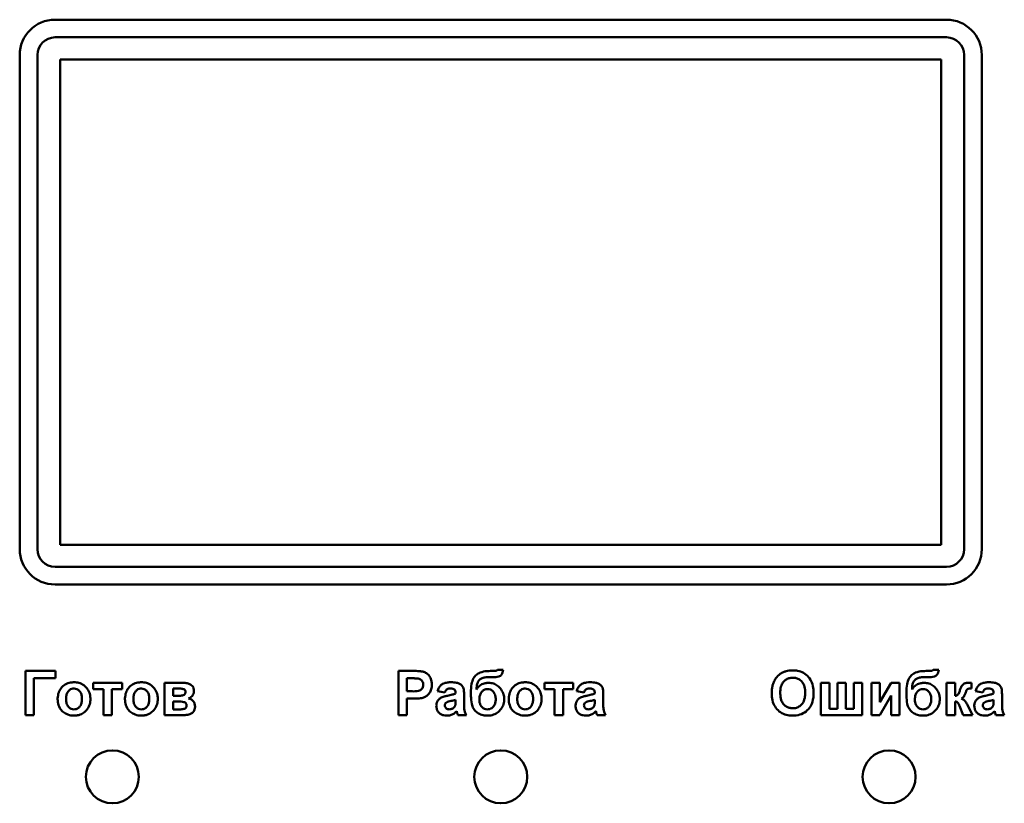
# Model space of a CAD drawing. Header units: millimetres. Extents: x 0 to 420, y 0 to 297.
# Tile 7 of 11: x 82 to 104, y 171 to 188. Entities that reach past the tile are written whole.
import ezdxf

# ---------------------------------------------------------------- set-up
doc = ezdxf.new("R2010")
doc.units = ezdxf.units.MM

msp = doc.modelspace()

# ---------------------------------------------------------------- linework, layer by layer
at = {"color": 7, "linetype": 'Continuous', "lineweight": 50}
for p, q in [((103.009, 188.332), (82.809, 188.332)), ((82.809, 187.932), (103.009, 187.932)), ((82.009, 187.532), (82.009, 176.332)), ((82.409, 176.332), (82.409, 187.532)), ((102.889, 187.432), (82.929, 187.432)), ((82.929, 187.432), (82.929, 176.432)), ((102.889, 176.432), (102.889, 187.432)), ((103.409, 187.532), (103.409, 176.332)), ((103.809, 176.332), (103.809, 187.532)), ((82.929, 176.432), (102.889, 176.432)), ((103.009, 175.932), (82.809, 175.932)), ((82.809, 175.532), (103.009, 175.532)), ((92.962, 173.597), (92.834, 173.597)), ((102.832, 173.597), (102.703, 173.597)), ((82.137, 173.572), (82.137, 172.572)), ((82.817, 173.572), (82.137, 173.572)), ((82.329, 172.572), (82.329, 173.405)), ((82.329, 173.405), (82.817, 173.405)), ((82.817, 173.405), (82.817, 173.572)), ((90.91, 173.572), (90.59, 173.572)), ((90.59, 173.572), (90.59, 172.572)), ((90.783, 173.405), (90.884, 173.405)), ((90.783, 173.11), (90.783, 173.405)), ((92.651, 173.431), (92.676, 173.431)), ((92.778, 173.572), (92.678, 173.572)), ((102.52, 173.431), (102.545, 173.431)), ((102.647, 173.572), (102.547, 173.572)), ((83.675, 173.303), (83.675, 173.162)), ((84.329, 173.303), (83.675, 173.303)), ((83.675, 173.162), (83.906, 173.162)), ((83.906, 173.162), (83.906, 172.572)), ((84.099, 172.572), (84.099, 173.162)), ((84.099, 173.162), (84.329, 173.162)), ((84.329, 173.162), (84.329, 173.303)), ((85.704, 173.303), (85.291, 173.303)), ((85.291, 173.303), (85.291, 172.572)), ((85.483, 173.008), (85.483, 173.174)), ((85.483, 173.174), (85.602, 173.174)), ((93.898, 173.303), (93.898, 173.162)), ((94.552, 173.303), (93.898, 173.303)), ((93.898, 173.162), (94.129, 173.162)), ((94.129, 173.162), (94.129, 172.572)), ((94.321, 172.572), (94.321, 173.162)), ((94.321, 173.162), (94.552, 173.162)), ((94.552, 173.162), (94.552, 173.303)), ((100.165, 173.303), (100.165, 172.572)), ((100.357, 173.303), (100.165, 173.303)), ((100.357, 172.713), (100.357, 173.303)), ((100.729, 173.303), (100.537, 173.303)), ((100.537, 173.303), (100.537, 172.713)), ((100.729, 172.713), (100.729, 173.303)), ((100.908, 173.303), (100.908, 172.713)), ((101.101, 173.303), (100.908, 173.303)), ((101.101, 172.572), (101.101, 173.303)), ((101.498, 173.303), (101.306, 173.303)), ((101.306, 173.303), (101.306, 172.572)), ((101.755, 173.303), (101.498, 172.862)), ((101.498, 172.862), (101.498, 173.303)), ((101.947, 173.303), (101.755, 173.303)), ((101.947, 172.572), (101.947, 173.303)), ((103.011, 173.303), (103.011, 172.572)), ((103.203, 173.303), (103.011, 173.303)), ((103.203, 173.008), (103.203, 173.303)), ((103.576, 173.174), (103.575, 173.299)), ((85.602, 173.008), (85.483, 173.008)), ((90.898, 173.11), (90.783, 173.11)), ((90.783, 172.944), (90.914, 172.944)), ((90.783, 172.572), (90.783, 172.944)), ((91.475, 173.11), (91.642, 173.085)), ((91.885, 173.077), (91.885, 173.059)), ((91.885, 172.918), (91.885, 172.882)), ((92.077, 172.811), (92.077, 173.035)), ((94.629, 173.11), (94.795, 173.085)), ((95.039, 173.077), (95.039, 173.059)), ((95.039, 172.918), (95.039, 172.882)), ((95.231, 172.811), (95.231, 173.035)), ((101.498, 172.572), (101.755, 173.013)), ((101.755, 173.013), (101.755, 172.572)), ((103.665, 173.11), (103.832, 173.085)), ((104.075, 173.077), (104.075, 173.059)), ((104.075, 172.918), (104.075, 172.882)), ((104.267, 172.811), (104.267, 173.035)), ((85.483, 172.7), (85.483, 172.88)), ((85.483, 172.88), (85.581, 172.88)), ((85.634, 172.7), (85.483, 172.7)), ((100.537, 172.713), (100.357, 172.713)), ((100.908, 172.713), (100.729, 172.713)), ((103.203, 172.572), (103.203, 172.88)), ((103.303, 172.78), (103.386, 172.572)), ((103.601, 172.572), (103.499, 172.77)), ((82.137, 172.572), (82.329, 172.572)), ((83.906, 172.572), (84.099, 172.572)), ((85.291, 172.572), (85.741, 172.572)), ((90.59, 172.572), (90.783, 172.572)), ((91.936, 172.572), (92.129, 172.572)), ((94.129, 172.572), (94.321, 172.572)), ((95.09, 172.572), (95.283, 172.572)), ((100.165, 172.572), (101.101, 172.572)), ((101.306, 172.572), (101.498, 172.572)), ((101.755, 172.572), (101.947, 172.572)), ((103.011, 172.572), (103.203, 172.572)), ((103.386, 172.572), (103.601, 172.572)), ((104.126, 172.572), (104.319, 172.572))]:
    msp.add_line(p, q, dxfattribs=at)
for centre in [(84.109, 171.172), (92.909, 171.172), (101.709, 171.172)]:
    msp.add_circle(centre, 0.6, dxfattribs=at)
for centre, radius, start, end in [((82.809, 187.532), 0.8, 90, 180), ((103.009, 187.532), 0.8, 0, 90), ((82.809, 187.532), 0.4, 90, 180), ((103.009, 187.532), 0.4, 0, 90), ((82.809, 176.332), 0.8, 180, 270), ((82.809, 176.332), 0.4, 180, 270), ((103.009, 176.332), 0.8, 270, 0), ((103.009, 176.332), 0.4, 270, 0)]:
    msp.add_arc(centre, radius, start, end, dxfattribs=at)
for points, knots in [([(92.714, 173.43), (92.741, 173.431), (92.792, 173.432), (92.854, 173.441), (92.903, 173.459), (92.933, 173.492), (92.955, 173.539), (92.96, 173.577), (92.962, 173.597)], [0, 0, 0, 0, 0.232346, 0.439821, 0.553715, 0.669896, 0.820988, 1, 1, 1, 1]), ([(92.834, 173.597), (92.83, 173.592), (92.823, 173.582), (92.802, 173.573), (92.787, 173.572), (92.778, 173.572)], [0, 0, 0, 0, 0.291708, 0.588179, 1, 1, 1, 1]), ([(99.522, 173.585), (99.496, 173.584), (99.447, 173.582), (99.375, 173.569), (99.333, 173.553), (99.312, 173.545)], [0, 0, 0, 0, 0.3713919, 0.6828549, 1, 1, 1, 1]), ([(99.998, 173.07), (99.998, 173.097), (99.995, 173.178), (99.967, 173.306), (99.889, 173.439), (99.774, 173.533), (99.645, 173.579), (99.56, 173.583), (99.522, 173.585)], [0, 0, 0, 0, 0.101299, 0.305586, 0.491044, 0.676784, 0.856818, 1, 1, 1, 1]), ([(102.584, 173.43), (102.61, 173.431), (102.661, 173.432), (102.724, 173.441), (102.772, 173.459), (102.803, 173.492), (102.824, 173.539), (102.829, 173.577), (102.832, 173.597)], [0, 0, 0, 0, 0.232346, 0.439821, 0.553715, 0.669896, 0.820988, 1, 1, 1, 1]), ([(102.703, 173.597), (102.7, 173.592), (102.692, 173.582), (102.671, 173.573), (102.656, 173.572), (102.647, 173.572)], [0, 0, 0, 0, 0.291708, 0.588179, 1, 1, 1, 1]), ([(90.884, 173.405), (90.898, 173.405), (90.924, 173.405), (90.975, 173.404), (91.012, 173.401), (91.036, 173.398)], [0, 0, 0, 0, 0.263002, 0.52604, 1, 1, 1, 1]), ([(91.147, 173.557), (91.121, 173.561), (91.068, 173.569), (90.989, 173.571), (90.936, 173.572), (90.91, 173.572)], [0, 0, 0, 0, 0.33792, 0.66872, 1, 1, 1, 1]), ([(91.036, 173.398), (91.054, 173.393), (91.091, 173.383), (91.131, 173.345), (91.152, 173.3), (91.154, 173.271), (91.154, 173.259)], [0, 0, 0, 0, 0.28064, 0.564382, 0.806921, 1, 1, 1, 1]), ([(91.347, 173.262), (91.346, 173.288), (91.343, 173.348), (91.311, 173.437), (91.248, 173.509), (91.188, 173.545), (91.154, 173.555), (91.147, 173.557)], [0, 0, 0, 0, 0.2095114, 0.4690708, 0.7201156, 0.9465576, 1, 1, 1, 1]), ([(92.678, 173.572), (92.651, 173.571), (92.571, 173.569), (92.458, 173.548), (92.352, 173.488), (92.282, 173.397), (92.238, 173.258), (92.234, 173.147), (92.231, 173.083)], [0, 0, 0, 0, 0.1040237, 0.3137871, 0.4410688, 0.5690878, 0.7513955, 1, 1, 1, 1]), ([(92.36, 173.154), (92.361, 173.181), (92.363, 173.234), (92.379, 173.308), (92.419, 173.366), (92.476, 173.409), (92.557, 173.428), (92.618, 173.43), (92.651, 173.431)], [0, 0, 0, 0, 0.1708333, 0.3426892, 0.4775442, 0.6122909, 0.7884737, 1, 1, 1, 1]), ([(92.676, 173.431), (92.679, 173.431), (92.686, 173.431), (92.698, 173.43), (92.708, 173.43), (92.714, 173.43)], [0, 0, 0, 0, 0.250004, 0.500009, 1, 1, 1, 1]), ([(99.312, 173.545), (99.288, 173.533), (99.222, 173.499), (99.146, 173.42), (99.109, 173.349), (99.094, 173.32)], [0, 0, 0, 0, 0.2513182, 0.6894935, 1, 1, 1, 1]), ([(99.242, 173.072), (99.243, 173.099), (99.245, 173.167), (99.268, 173.262), (99.325, 173.345), (99.397, 173.396), (99.467, 173.416), (99.51, 173.417), (99.525, 173.418)], [0, 0, 0, 0, 0.158617, 0.400864, 0.573059, 0.745486, 0.912985, 1, 1, 1, 1]), ([(99.525, 173.418), (99.552, 173.416), (99.606, 173.413), (99.682, 173.379), (99.745, 173.322), (99.792, 173.229), (99.805, 173.143), (99.806, 173.086), (99.806, 173.075)], [0, 0, 0, 0, 0.160292, 0.321922, 0.490761, 0.657569, 0.933883, 1, 1, 1, 1]), ([(102.547, 173.572), (102.52, 173.571), (102.44, 173.569), (102.327, 173.548), (102.221, 173.488), (102.151, 173.397), (102.107, 173.258), (102.103, 173.147), (102.101, 173.083)], [0, 0, 0, 0, 0.104024, 0.313787, 0.441069, 0.569088, 0.751395, 1, 1, 1, 1]), ([(102.229, 173.154), (102.23, 173.181), (102.232, 173.234), (102.249, 173.308), (102.288, 173.366), (102.345, 173.409), (102.427, 173.428), (102.487, 173.43), (102.52, 173.431)], [0, 0, 0, 0, 0.170833, 0.342689, 0.477544, 0.612291, 0.788474, 1, 1, 1, 1]), ([(102.545, 173.431), (102.549, 173.431), (102.555, 173.431), (102.568, 173.43), (102.577, 173.43), (102.584, 173.43)], [0, 0, 0, 0, 0.250004, 0.500009, 1, 1, 1, 1]), ([(83.239, 173.315), (83.212, 173.314), (83.143, 173.311), (83.036, 173.271), (82.944, 173.19), (82.882, 173.078), (82.873, 172.995), (82.868, 172.947)], [0, 0, 0, 0, 0.137718, 0.355391, 0.573064, 0.757844, 1, 1, 1, 1]), ([(83.06, 172.937), (83.061, 172.964), (83.063, 173.018), (83.09, 173.09), (83.135, 173.141), (83.187, 173.17), (83.224, 173.173), (83.24, 173.174)], [0, 0, 0, 0, 0.241133, 0.484628, 0.668592, 0.85335, 1, 1, 1, 1]), ([(83.611, 172.939), (83.61, 172.966), (83.607, 173.034), (83.569, 173.138), (83.49, 173.234), (83.385, 173.297), (83.296, 173.314), (83.249, 173.315), (83.239, 173.315)], [0, 0, 0, 0, 0.135663, 0.343038, 0.548582, 0.75807, 0.951088, 1, 1, 1, 1]), ([(83.24, 173.174), (83.262, 173.172), (83.307, 173.167), (83.359, 173.127), (83.398, 173.071), (83.417, 173.006), (83.418, 172.959), (83.419, 172.939)], [0, 0, 0, 0, 0.199714, 0.401263, 0.571167, 0.813421, 1, 1, 1, 1]), ([(84.765, 173.315), (84.738, 173.314), (84.669, 173.311), (84.562, 173.271), (84.469, 173.19), (84.408, 173.078), (84.399, 172.995), (84.393, 172.947)], [0, 0, 0, 0, 0.1377182, 0.3553914, 0.5730641, 0.7578444, 1, 1, 1, 1]), ([(84.586, 172.937), (84.587, 172.964), (84.589, 173.018), (84.615, 173.09), (84.661, 173.141), (84.712, 173.17), (84.749, 173.173), (84.766, 173.174)], [0, 0, 0, 0, 0.241133, 0.484628, 0.668592, 0.85335, 1, 1, 1, 1]), ([(85.137, 172.939), (85.136, 172.966), (85.133, 173.034), (85.095, 173.138), (85.016, 173.234), (84.911, 173.297), (84.822, 173.314), (84.774, 173.315), (84.765, 173.315)], [0, 0, 0, 0, 0.135663, 0.343038, 0.548582, 0.75807, 0.951088, 1, 1, 1, 1]), ([(84.766, 173.174), (84.788, 173.172), (84.833, 173.167), (84.885, 173.127), (84.924, 173.071), (84.942, 173.006), (84.944, 172.959), (84.945, 172.939)], [0, 0, 0, 0, 0.199714, 0.401263, 0.571167, 0.813421, 1, 1, 1, 1]), ([(85.602, 173.174), (85.629, 173.174), (85.667, 173.173), (85.714, 173.164), (85.739, 173.152), (85.755, 173.135), (85.764, 173.116), (85.765, 173.102), (85.765, 173.095)], [0, 0, 0, 0, 0.39324, 0.559078, 0.696821, 0.797454, 0.898342, 1, 1, 1, 1]), ([(85.958, 173.114), (85.955, 173.141), (85.952, 173.186), (85.918, 173.238), (85.87, 173.274), (85.797, 173.299), (85.738, 173.301), (85.704, 173.303)], [0, 0, 0, 0, 0.2256636, 0.3665593, 0.5074882, 0.7173232, 1, 1, 1, 1]), ([(91.154, 173.259), (91.153, 173.24), (91.149, 173.206), (91.123, 173.164), (91.088, 173.135), (91.013, 173.108), (90.948, 173.109), (90.898, 173.11)], [0, 0, 0, 0, 0.167225, 0.297556, 0.427975, 0.564411, 1, 1, 1, 1]), ([(91.124, 172.958), (91.149, 172.966), (91.201, 172.983), (91.271, 173.037), (91.324, 173.113), (91.345, 173.194), (91.346, 173.244), (91.347, 173.262)], [0, 0, 0, 0, 0.197698, 0.395619, 0.635391, 0.870206, 1, 1, 1, 1]), ([(91.781, 173.315), (91.754, 173.315), (91.689, 173.313), (91.599, 173.289), (91.526, 173.227), (91.492, 173.166), (91.479, 173.123), (91.475, 173.11)], [0, 0, 0, 0, 0.199112, 0.484676, 0.670105, 0.89787, 1, 1, 1, 1]), ([(91.642, 173.085), (91.648, 173.1), (91.657, 173.126), (91.682, 173.154), (91.717, 173.172), (91.744, 173.173), (91.761, 173.174)], [0, 0, 0, 0, 0.305481, 0.497369, 0.690436, 1, 1, 1, 1]), ([(91.761, 173.174), (91.789, 173.174), (91.824, 173.173), (91.861, 173.152), (91.876, 173.133), (91.884, 173.107), (91.885, 173.087), (91.885, 173.077)], [0, 0, 0, 0, 0.440912, 0.55994, 0.679608, 0.835696, 1, 1, 1, 1]), ([(92.077, 173.035), (92.077, 173.062), (92.076, 173.115), (92.066, 173.188), (92.029, 173.246), (91.976, 173.284), (91.891, 173.313), (91.824, 173.315), (91.781, 173.315)], [0, 0, 0, 0, 0.166246, 0.33334, 0.447204, 0.586985, 0.732154, 1, 1, 1, 1]), ([(92.637, 173.303), (92.61, 173.301), (92.549, 173.299), (92.458, 173.265), (92.394, 173.208), (92.368, 173.167), (92.36, 173.154)], [0, 0, 0, 0, 0.242715, 0.554839, 0.860812, 1, 1, 1, 1]), ([(92.424, 172.931), (92.425, 172.958), (92.428, 173.012), (92.462, 173.086), (92.513, 173.136), (92.566, 173.159), (92.596, 173.161), (92.609, 173.162)], [0, 0, 0, 0, 0.244641, 0.491657, 0.720949, 0.885535, 1, 1, 1, 1]), ([(92.609, 173.162), (92.631, 173.159), (92.676, 173.155), (92.733, 173.113), (92.777, 173.051), (92.794, 172.985), (92.795, 172.943), (92.795, 172.93)], [0, 0, 0, 0, 0.199338, 0.400664, 0.61964, 0.881803, 1, 1, 1, 1]), ([(92.988, 172.932), (92.986, 172.959), (92.982, 173.026), (92.941, 173.128), (92.866, 173.219), (92.77, 173.283), (92.69, 173.301), (92.645, 173.302), (92.637, 173.303)], [0, 0, 0, 0, 0.1422998, 0.3540089, 0.5732916, 0.7642411, 0.9557627, 1, 1, 1, 1]), ([(93.462, 173.315), (93.435, 173.314), (93.366, 173.311), (93.259, 173.271), (93.166, 173.19), (93.105, 173.078), (93.096, 172.995), (93.09, 172.947)], [0, 0, 0, 0, 0.137718, 0.355391, 0.573064, 0.757844, 1, 1, 1, 1]), ([(93.283, 172.937), (93.284, 172.964), (93.286, 173.018), (93.312, 173.09), (93.358, 173.141), (93.409, 173.17), (93.446, 173.173), (93.463, 173.174)], [0, 0, 0, 0, 0.241133, 0.484628, 0.668592, 0.85335, 1, 1, 1, 1]), ([(93.834, 172.939), (93.833, 172.966), (93.829, 173.034), (93.792, 173.138), (93.713, 173.234), (93.608, 173.297), (93.519, 173.314), (93.471, 173.315), (93.462, 173.315)], [0, 0, 0, 0, 0.135663, 0.343038, 0.548582, 0.75807, 0.951088, 1, 1, 1, 1]), ([(93.463, 173.174), (93.485, 173.172), (93.529, 173.167), (93.582, 173.127), (93.621, 173.071), (93.639, 173.006), (93.641, 172.959), (93.642, 172.939)], [0, 0, 0, 0, 0.199714, 0.401263, 0.571167, 0.813421, 1, 1, 1, 1]), ([(94.934, 173.315), (94.908, 173.315), (94.843, 173.313), (94.753, 173.289), (94.68, 173.227), (94.646, 173.166), (94.633, 173.123), (94.629, 173.11)], [0, 0, 0, 0, 0.199112, 0.484676, 0.670105, 0.89787, 1, 1, 1, 1]), ([(94.795, 173.085), (94.801, 173.1), (94.811, 173.126), (94.836, 173.154), (94.871, 173.172), (94.898, 173.173), (94.915, 173.174)], [0, 0, 0, 0, 0.305481, 0.497369, 0.690436, 1, 1, 1, 1]), ([(94.915, 173.174), (94.943, 173.174), (94.978, 173.173), (95.015, 173.152), (95.03, 173.133), (95.038, 173.107), (95.039, 173.087), (95.039, 173.077)], [0, 0, 0, 0, 0.4409117, 0.5599399, 0.679608, 0.8356965, 1, 1, 1, 1]), ([(95.231, 173.035), (95.231, 173.062), (95.229, 173.115), (95.22, 173.188), (95.183, 173.246), (95.129, 173.284), (95.045, 173.313), (94.978, 173.315), (94.934, 173.315)], [0, 0, 0, 0, 0.166246, 0.33334, 0.447204, 0.586985, 0.732154, 1, 1, 1, 1]), ([(99.094, 173.32), (99.085, 173.295), (99.065, 173.242), (99.052, 173.156), (99.05, 173.096), (99.049, 173.066)], [0, 0, 0, 0, 0.308697, 0.651631, 1, 1, 1, 1]), ([(102.507, 173.303), (102.48, 173.301), (102.419, 173.299), (102.328, 173.265), (102.263, 173.208), (102.237, 173.167), (102.229, 173.154)], [0, 0, 0, 0, 0.242715, 0.554839, 0.860812, 1, 1, 1, 1]), ([(102.293, 172.931), (102.295, 172.958), (102.297, 173.012), (102.331, 173.086), (102.382, 173.136), (102.435, 173.159), (102.466, 173.161), (102.478, 173.162)], [0, 0, 0, 0, 0.2446409, 0.4916566, 0.7209487, 0.8855354, 1, 1, 1, 1]), ([(102.478, 173.162), (102.5, 173.159), (102.545, 173.155), (102.602, 173.113), (102.646, 173.051), (102.663, 172.985), (102.664, 172.943), (102.665, 172.93)], [0, 0, 0, 0, 0.199338, 0.400664, 0.61964, 0.881803, 1, 1, 1, 1]), ([(102.857, 172.932), (102.856, 172.959), (102.852, 173.026), (102.81, 173.128), (102.735, 173.219), (102.639, 173.283), (102.559, 173.301), (102.515, 173.302), (102.507, 173.303)], [0, 0, 0, 0, 0.1423, 0.354009, 0.573292, 0.764241, 0.955763, 1, 1, 1, 1]), ([(103.314, 173.139), (103.305, 173.114), (103.293, 173.078), (103.271, 173.036), (103.246, 173.017), (103.223, 173.011), (103.208, 173.008), (103.203, 173.008)], [0, 0, 0, 0, 0.432635, 0.616007, 0.747523, 0.923299, 1, 1, 1, 1]), ([(103.392, 173.273), (103.382, 173.264), (103.362, 173.245), (103.336, 173.198), (103.323, 173.162), (103.314, 173.139)], [0, 0, 0, 0, 0.2569865, 0.5281816, 1, 1, 1, 1]), ([(103.502, 173.303), (103.489, 173.302), (103.465, 173.301), (103.427, 173.293), (103.405, 173.28), (103.392, 173.273)], [0, 0, 0, 0, 0.345727, 0.621036, 1, 1, 1, 1]), ([(103.438, 173.07), (103.442, 173.083), (103.449, 173.105), (103.462, 173.134), (103.473, 173.152), (103.481, 173.159), (103.482, 173.16)], [0, 0, 0, 0, 0.396996, 0.692239, 0.950594, 1, 1, 1, 1]), ([(103.482, 173.16), (103.488, 173.163), (103.506, 173.171), (103.538, 173.174), (103.563, 173.174), (103.576, 173.174)], [0, 0, 0, 0, 0.210676, 0.601608, 1, 1, 1, 1]), ([(103.575, 173.299), (103.568, 173.3), (103.555, 173.3), (103.531, 173.302), (103.513, 173.302), (103.502, 173.303)], [0, 0, 0, 0, 0.2739593, 0.5479185, 1, 1, 1, 1]), ([(103.971, 173.315), (103.944, 173.315), (103.879, 173.313), (103.789, 173.289), (103.716, 173.227), (103.682, 173.166), (103.669, 173.123), (103.665, 173.11)], [0, 0, 0, 0, 0.199112, 0.484676, 0.670105, 0.89787, 1, 1, 1, 1]), ([(103.832, 173.085), (103.837, 173.1), (103.847, 173.126), (103.872, 173.154), (103.907, 173.172), (103.934, 173.173), (103.951, 173.174)], [0, 0, 0, 0, 0.305481, 0.497369, 0.690436, 1, 1, 1, 1]), ([(103.951, 173.174), (103.979, 173.174), (104.014, 173.173), (104.051, 173.152), (104.066, 173.133), (104.074, 173.107), (104.075, 173.087), (104.075, 173.077)], [0, 0, 0, 0, 0.4409117, 0.5599399, 0.679608, 0.8356965, 1, 1, 1, 1]), ([(104.267, 173.035), (104.267, 173.062), (104.265, 173.115), (104.256, 173.188), (104.219, 173.246), (104.165, 173.284), (104.081, 173.313), (104.014, 173.315), (103.971, 173.315)], [0, 0, 0, 0, 0.166246, 0.33334, 0.447204, 0.586985, 0.732154, 1, 1, 1, 1]), ([(82.868, 172.947), (82.869, 172.921), (82.871, 172.846), (82.904, 172.739), (82.977, 172.646), (83.077, 172.586), (83.169, 172.561), (83.228, 172.559), (83.24, 172.559)], [0, 0, 0, 0, 0.1322779, 0.3691992, 0.5382921, 0.7075008, 0.939211, 1, 1, 1, 1]), ([(83.24, 172.7), (83.218, 172.702), (83.173, 172.707), (83.121, 172.747), (83.081, 172.803), (83.062, 172.869), (83.061, 172.917), (83.06, 172.937)], [0, 0, 0, 0, 0.1976124, 0.3972447, 0.5666137, 0.8160317, 1, 1, 1, 1]), ([(83.24, 172.559), (83.267, 172.56), (83.334, 172.564), (83.436, 172.603), (83.529, 172.682), (83.592, 172.788), (83.61, 172.879), (83.611, 172.929), (83.611, 172.939)], [0, 0, 0, 0, 0.135378, 0.336455, 0.538943, 0.745329, 0.947179, 1, 1, 1, 1]), ([(83.419, 172.939), (83.418, 172.912), (83.416, 172.858), (83.39, 172.786), (83.345, 172.734), (83.294, 172.704), (83.257, 172.701), (83.24, 172.7)], [0, 0, 0, 0, 0.240516, 0.483531, 0.66681, 0.850952, 1, 1, 1, 1]), ([(84.393, 172.947), (84.394, 172.921), (84.397, 172.846), (84.429, 172.739), (84.503, 172.646), (84.602, 172.586), (84.695, 172.561), (84.754, 172.559), (84.766, 172.559)], [0, 0, 0, 0, 0.132278, 0.369199, 0.538292, 0.707501, 0.939211, 1, 1, 1, 1]), ([(84.766, 172.7), (84.743, 172.702), (84.699, 172.707), (84.647, 172.747), (84.606, 172.803), (84.588, 172.869), (84.586, 172.917), (84.586, 172.937)], [0, 0, 0, 0, 0.1976124, 0.3972447, 0.5666137, 0.8160317, 1, 1, 1, 1]), ([(84.766, 172.559), (84.793, 172.56), (84.859, 172.564), (84.961, 172.603), (85.054, 172.682), (85.118, 172.788), (85.136, 172.879), (85.137, 172.929), (85.137, 172.939)], [0, 0, 0, 0, 0.135378, 0.336455, 0.538943, 0.745329, 0.947179, 1, 1, 1, 1]), ([(84.945, 172.939), (84.944, 172.912), (84.941, 172.858), (84.916, 172.786), (84.871, 172.734), (84.82, 172.704), (84.782, 172.701), (84.766, 172.7)], [0, 0, 0, 0, 0.240516, 0.483531, 0.66681, 0.850952, 1, 1, 1, 1]), ([(85.765, 173.095), (85.764, 173.085), (85.763, 173.068), (85.75, 173.046), (85.729, 173.028), (85.68, 173.009), (85.635, 173.008), (85.602, 173.008)], [0, 0, 0, 0, 0.14005, 0.249383, 0.358655, 0.529628, 1, 1, 1, 1]), ([(85.835, 172.948), (85.857, 172.958), (85.898, 172.975), (85.938, 173.026), (85.956, 173.073), (85.957, 173.104), (85.958, 173.114)], [0, 0, 0, 0, 0.322025, 0.590196, 0.859352, 1, 1, 1, 1]), ([(85.983, 172.766), (85.98, 172.792), (85.974, 172.838), (85.937, 172.895), (85.89, 172.932), (85.853, 172.943), (85.835, 172.948)], [0, 0, 0, 0, 0.305046, 0.544674, 0.785478, 1, 1, 1, 1]), ([(90.914, 172.944), (90.941, 172.944), (90.989, 172.944), (91.059, 172.948), (91.102, 172.955), (91.124, 172.958)], [0, 0, 0, 0, 0.380489, 0.689463, 1, 1, 1, 1]), ([(91.705, 173.011), (91.679, 173.005), (91.622, 172.993), (91.546, 172.965), (91.49, 172.915), (91.458, 172.856), (91.45, 172.808), (91.449, 172.782), (91.449, 172.778)], [0, 0, 0, 0, 0.209674, 0.45611, 0.62433, 0.792297, 0.968452, 1, 1, 1, 1]), ([(91.677, 172.858), (91.692, 172.865), (91.726, 172.88), (91.797, 172.894), (91.851, 172.909), (91.885, 172.918)], [0, 0, 0, 0, 0.234051, 0.508172, 1, 1, 1, 1]), ([(91.885, 173.059), (91.86, 173.05), (91.818, 173.036), (91.757, 173.022), (91.722, 173.014), (91.705, 173.011)], [0, 0, 0, 0, 0.4296808, 0.7146703, 1, 1, 1, 1]), ([(92.231, 173.083), (92.232, 173.057), (92.233, 172.971), (92.241, 172.847), (92.284, 172.718), (92.358, 172.635), (92.454, 172.58), (92.539, 172.56), (92.591, 172.559), (92.604, 172.559)], [0, 0, 0, 0, 0.108438, 0.349197, 0.500393, 0.652655, 0.789788, 0.946106, 1, 1, 1, 1]), ([(92.607, 172.7), (92.584, 172.702), (92.54, 172.707), (92.487, 172.746), (92.449, 172.797), (92.427, 172.861), (92.425, 172.907), (92.424, 172.931)], [0, 0, 0, 0, 0.199565, 0.400322, 0.576132, 0.780174, 1, 1, 1, 1]), ([(92.604, 172.559), (92.631, 172.56), (92.7, 172.563), (92.807, 172.601), (92.902, 172.683), (92.969, 172.789), (92.987, 172.878), (92.988, 172.926), (92.988, 172.932)], [0, 0, 0, 0, 0.134378, 0.349496, 0.553521, 0.758171, 0.967177, 1, 1, 1, 1]), ([(92.795, 172.93), (92.794, 172.903), (92.791, 172.849), (92.758, 172.779), (92.712, 172.731), (92.66, 172.704), (92.624, 172.701), (92.607, 172.7)], [0, 0, 0, 0, 0.2421014, 0.4866895, 0.67857, 0.8400629, 1, 1, 1, 1]), ([(93.09, 172.947), (93.091, 172.921), (93.094, 172.846), (93.126, 172.739), (93.2, 172.646), (93.299, 172.586), (93.391, 172.561), (93.45, 172.559), (93.463, 172.559)], [0, 0, 0, 0, 0.132278, 0.369199, 0.538292, 0.707501, 0.939211, 1, 1, 1, 1]), ([(93.463, 172.7), (93.44, 172.702), (93.396, 172.707), (93.344, 172.747), (93.303, 172.803), (93.285, 172.869), (93.283, 172.917), (93.283, 172.937)], [0, 0, 0, 0, 0.197612, 0.397245, 0.566614, 0.816032, 1, 1, 1, 1]), ([(93.463, 172.559), (93.489, 172.56), (93.556, 172.564), (93.658, 172.603), (93.751, 172.682), (93.814, 172.788), (93.833, 172.879), (93.834, 172.929), (93.834, 172.939)], [0, 0, 0, 0, 0.135378, 0.336455, 0.538943, 0.745329, 0.947179, 1, 1, 1, 1]), ([(93.642, 172.939), (93.641, 172.912), (93.638, 172.858), (93.613, 172.786), (93.568, 172.734), (93.516, 172.704), (93.479, 172.701), (93.463, 172.7)], [0, 0, 0, 0, 0.240516, 0.483531, 0.66681, 0.850952, 1, 1, 1, 1]), ([(94.859, 173.011), (94.833, 173.005), (94.776, 172.993), (94.7, 172.965), (94.644, 172.915), (94.612, 172.856), (94.604, 172.808), (94.603, 172.782), (94.603, 172.778)], [0, 0, 0, 0, 0.2096737, 0.4561099, 0.6243303, 0.7922966, 0.9684519, 1, 1, 1, 1]), ([(94.831, 172.858), (94.846, 172.865), (94.88, 172.88), (94.951, 172.894), (95.005, 172.909), (95.039, 172.918)], [0, 0, 0, 0, 0.234051, 0.508172, 1, 1, 1, 1]), ([(95.039, 173.059), (95.014, 173.05), (94.972, 173.036), (94.911, 173.022), (94.876, 173.014), (94.859, 173.011)], [0, 0, 0, 0, 0.429681, 0.71467, 1, 1, 1, 1]), ([(99.049, 173.066), (99.05, 173.039), (99.052, 172.959), (99.081, 172.831), (99.161, 172.7), (99.275, 172.609), (99.403, 172.565), (99.488, 172.561), (99.525, 172.559)], [0, 0, 0, 0, 0.102074, 0.307977, 0.492555, 0.677222, 0.856714, 1, 1, 1, 1]), ([(99.525, 172.726), (99.498, 172.728), (99.444, 172.731), (99.368, 172.768), (99.303, 172.828), (99.253, 172.926), (99.243, 173.013), (99.242, 173.067), (99.242, 173.072)], [0, 0, 0, 0, 0.15971, 0.320429, 0.491074, 0.67705, 0.96629, 1, 1, 1, 1]), ([(99.806, 173.075), (99.805, 173.049), (99.803, 172.973), (99.775, 172.869), (99.705, 172.785), (99.63, 172.739), (99.566, 172.727), (99.531, 172.726), (99.525, 172.726)], [0, 0, 0, 0, 0.15859, 0.447239, 0.620381, 0.793575, 0.961295, 1, 1, 1, 1]), ([(99.525, 172.559), (99.552, 172.56), (99.633, 172.563), (99.763, 172.602), (99.886, 172.699), (99.971, 172.841), (99.996, 172.971), (99.998, 173.052), (99.998, 173.07)], [0, 0, 0, 0, 0.101986, 0.308793, 0.506227, 0.687491, 0.931082, 1, 1, 1, 1]), ([(102.101, 173.083), (102.101, 173.057), (102.102, 172.971), (102.11, 172.847), (102.153, 172.718), (102.227, 172.635), (102.324, 172.58), (102.408, 172.56), (102.46, 172.559), (102.473, 172.559)], [0, 0, 0, 0, 0.108438, 0.349197, 0.500393, 0.652655, 0.789788, 0.946106, 1, 1, 1, 1]), ([(102.476, 172.7), (102.454, 172.702), (102.41, 172.707), (102.357, 172.746), (102.319, 172.797), (102.296, 172.861), (102.294, 172.907), (102.293, 172.931)], [0, 0, 0, 0, 0.1995653, 0.4003224, 0.576132, 0.7801737, 1, 1, 1, 1]), ([(102.473, 172.559), (102.5, 172.56), (102.57, 172.563), (102.676, 172.601), (102.772, 172.683), (102.838, 172.789), (102.856, 172.878), (102.857, 172.926), (102.857, 172.932)], [0, 0, 0, 0, 0.1343778, 0.3494962, 0.553521, 0.7581713, 0.9671766, 1, 1, 1, 1]), ([(102.665, 172.93), (102.663, 172.903), (102.66, 172.849), (102.628, 172.779), (102.581, 172.731), (102.53, 172.704), (102.494, 172.701), (102.476, 172.7)], [0, 0, 0, 0, 0.242101, 0.486689, 0.67857, 0.840063, 1, 1, 1, 1]), ([(103.345, 172.947), (103.357, 172.953), (103.385, 172.968), (103.417, 173.013), (103.43, 173.05), (103.438, 173.07)], [0, 0, 0, 0, 0.25365, 0.595085, 1, 1, 1, 1]), ([(103.491, 172.784), (103.48, 172.808), (103.456, 172.856), (103.409, 172.917), (103.364, 172.938), (103.345, 172.947)], [0, 0, 0, 0, 0.356084, 0.714869, 1, 1, 1, 1]), ([(103.895, 173.011), (103.869, 173.005), (103.812, 172.993), (103.736, 172.965), (103.68, 172.915), (103.648, 172.856), (103.64, 172.808), (103.639, 172.782), (103.639, 172.778)], [0, 0, 0, 0, 0.209674, 0.45611, 0.62433, 0.792297, 0.968452, 1, 1, 1, 1]), ([(103.867, 172.858), (103.882, 172.865), (103.916, 172.88), (103.987, 172.894), (104.041, 172.909), (104.075, 172.918)], [0, 0, 0, 0, 0.2340511, 0.5081715, 1, 1, 1, 1]), ([(104.075, 173.059), (104.05, 173.05), (104.008, 173.036), (103.947, 173.022), (103.912, 173.014), (103.895, 173.011)], [0, 0, 0, 0, 0.4296808, 0.7146703, 1, 1, 1, 1]), ([(85.581, 172.88), (85.608, 172.879), (85.658, 172.878), (85.717, 172.872), (85.756, 172.857), (85.777, 172.84), (85.789, 172.815), (85.79, 172.798), (85.791, 172.788)], [0, 0, 0, 0, 0.311207, 0.583911, 0.68923, 0.795843, 0.891598, 1, 1, 1, 1]), ([(85.791, 172.788), (85.79, 172.778), (85.789, 172.76), (85.777, 172.737), (85.758, 172.719), (85.709, 172.702), (85.666, 172.701), (85.634, 172.7)], [0, 0, 0, 0, 0.153404, 0.26067, 0.367826, 0.534662, 1, 1, 1, 1]), ([(85.741, 172.572), (85.768, 172.573), (85.822, 172.575), (85.894, 172.6), (85.946, 172.645), (85.976, 172.698), (85.983, 172.741), (85.983, 172.763), (85.983, 172.766)], [0, 0, 0, 0, 0.2296365, 0.4615683, 0.636531, 0.8118189, 0.9733287, 1, 1, 1, 1]), ([(91.449, 172.778), (91.452, 172.751), (91.456, 172.7), (91.494, 172.636), (91.547, 172.59), (91.615, 172.563), (91.664, 172.56), (91.688, 172.559)], [0, 0, 0, 0, 0.222319, 0.411804, 0.601009, 0.795937, 1, 1, 1, 1]), ([(91.642, 172.794), (91.643, 172.804), (91.644, 172.823), (91.659, 172.844), (91.672, 172.854), (91.677, 172.858)], [0, 0, 0, 0, 0.370992, 0.746266, 1, 1, 1, 1]), ([(91.742, 172.7), (91.728, 172.701), (91.704, 172.703), (91.674, 172.722), (91.653, 172.746), (91.643, 172.771), (91.642, 172.787), (91.642, 172.794)], [0, 0, 0, 0, 0.263878, 0.473917, 0.683179, 0.866416, 1, 1, 1, 1]), ([(91.835, 172.732), (91.826, 172.726), (91.809, 172.715), (91.777, 172.703), (91.755, 172.701), (91.742, 172.7)], [0, 0, 0, 0, 0.335472, 0.604358, 1, 1, 1, 1]), ([(91.878, 172.793), (91.876, 172.786), (91.872, 172.774), (91.858, 172.753), (91.844, 172.741), (91.835, 172.732)], [0, 0, 0, 0, 0.266084, 0.514485, 1, 1, 1, 1]), ([(91.885, 172.882), (91.885, 172.868), (91.885, 172.847), (91.883, 172.817), (91.88, 172.801), (91.878, 172.793)], [0, 0, 0, 0, 0.447478, 0.722712, 1, 1, 1, 1]), ([(92.129, 172.572), (92.116, 172.596), (92.093, 172.639), (92.078, 172.721), (92.078, 172.777), (92.077, 172.811)], [0, 0, 0, 0, 0.323762, 0.59123, 1, 1, 1, 1]), ([(94.603, 172.778), (94.605, 172.751), (94.61, 172.7), (94.648, 172.636), (94.701, 172.59), (94.769, 172.563), (94.818, 172.56), (94.842, 172.559)], [0, 0, 0, 0, 0.222319, 0.411804, 0.601009, 0.795937, 1, 1, 1, 1]), ([(94.795, 172.794), (94.796, 172.804), (94.798, 172.823), (94.813, 172.844), (94.826, 172.854), (94.831, 172.858)], [0, 0, 0, 0, 0.370992, 0.746266, 1, 1, 1, 1]), ([(94.896, 172.7), (94.882, 172.701), (94.858, 172.703), (94.827, 172.722), (94.807, 172.746), (94.797, 172.771), (94.796, 172.787), (94.795, 172.794)], [0, 0, 0, 0, 0.263878, 0.473917, 0.683179, 0.866416, 1, 1, 1, 1]), ([(94.989, 172.732), (94.98, 172.726), (94.963, 172.715), (94.931, 172.703), (94.909, 172.701), (94.896, 172.7)], [0, 0, 0, 0, 0.335472, 0.604358, 1, 1, 1, 1]), ([(95.032, 172.793), (95.03, 172.786), (95.026, 172.774), (95.012, 172.753), (94.998, 172.741), (94.989, 172.732)], [0, 0, 0, 0, 0.266084, 0.514485, 1, 1, 1, 1]), ([(95.039, 172.882), (95.039, 172.868), (95.039, 172.847), (95.037, 172.817), (95.034, 172.801), (95.032, 172.793)], [0, 0, 0, 0, 0.4474782, 0.7227117, 1, 1, 1, 1]), ([(95.283, 172.572), (95.27, 172.596), (95.247, 172.639), (95.232, 172.721), (95.232, 172.777), (95.231, 172.811)], [0, 0, 0, 0, 0.323762, 0.59123, 1, 1, 1, 1]), ([(103.203, 172.88), (103.217, 172.879), (103.239, 172.877), (103.269, 172.854), (103.286, 172.82), (103.298, 172.793), (103.303, 172.78)], [0, 0, 0, 0, 0.265504, 0.413972, 0.72829, 1, 1, 1, 1]), ([(103.499, 172.77), (103.498, 172.771), (103.497, 172.773), (103.494, 172.778), (103.493, 172.782), (103.491, 172.784)], [0, 0, 0, 0, 0.250043, 0.500094, 1, 1, 1, 1]), ([(103.639, 172.778), (103.642, 172.751), (103.646, 172.7), (103.684, 172.636), (103.737, 172.59), (103.805, 172.563), (103.854, 172.56), (103.878, 172.559)], [0, 0, 0, 0, 0.222319, 0.411804, 0.601009, 0.795937, 1, 1, 1, 1]), ([(103.832, 172.794), (103.832, 172.804), (103.834, 172.823), (103.849, 172.844), (103.862, 172.854), (103.867, 172.858)], [0, 0, 0, 0, 0.370992, 0.746266, 1, 1, 1, 1]), ([(103.932, 172.7), (103.918, 172.701), (103.894, 172.703), (103.863, 172.722), (103.843, 172.746), (103.833, 172.771), (103.832, 172.787), (103.832, 172.794)], [0, 0, 0, 0, 0.2638778, 0.4739166, 0.683179, 0.866416, 1, 1, 1, 1]), ([(104.025, 172.732), (104.016, 172.726), (103.999, 172.715), (103.967, 172.703), (103.945, 172.701), (103.932, 172.7)], [0, 0, 0, 0, 0.335472, 0.604358, 1, 1, 1, 1]), ([(104.068, 172.793), (104.066, 172.786), (104.062, 172.774), (104.048, 172.753), (104.034, 172.741), (104.025, 172.732)], [0, 0, 0, 0, 0.266084, 0.514485, 1, 1, 1, 1]), ([(104.075, 172.882), (104.075, 172.868), (104.075, 172.847), (104.073, 172.817), (104.07, 172.801), (104.068, 172.793)], [0, 0, 0, 0, 0.447478, 0.722712, 1, 1, 1, 1]), ([(104.319, 172.572), (104.306, 172.596), (104.283, 172.639), (104.268, 172.721), (104.268, 172.777), (104.267, 172.811)], [0, 0, 0, 0, 0.323762, 0.59123, 1, 1, 1, 1]), ([(91.688, 172.559), (91.715, 172.561), (91.769, 172.565), (91.847, 172.6), (91.889, 172.638), (91.911, 172.657)], [0, 0, 0, 0, 0.321929, 0.645532, 1, 1, 1, 1]), ([(91.911, 172.657), (91.912, 172.655), (91.913, 172.651), (91.916, 172.643), (91.917, 172.637), (91.918, 172.633)], [0, 0, 0, 0, 0.250122, 0.500258, 1, 1, 1, 1]), ([(91.918, 172.633), (91.92, 172.627), (91.924, 172.613), (91.929, 172.593), (91.934, 172.579), (91.936, 172.572)], [0, 0, 0, 0, 0.312676, 0.656202, 1, 1, 1, 1]), ([(94.842, 172.559), (94.869, 172.561), (94.923, 172.565), (95.001, 172.6), (95.043, 172.638), (95.065, 172.657)], [0, 0, 0, 0, 0.3219285, 0.6455324, 1, 1, 1, 1]), ([(95.065, 172.657), (95.066, 172.655), (95.067, 172.651), (95.069, 172.643), (95.071, 172.637), (95.072, 172.633)], [0, 0, 0, 0, 0.250122, 0.500258, 1, 1, 1, 1]), ([(95.072, 172.633), (95.074, 172.627), (95.078, 172.613), (95.083, 172.593), (95.088, 172.579), (95.09, 172.572)], [0, 0, 0, 0, 0.312676, 0.656202, 1, 1, 1, 1]), ([(103.878, 172.559), (103.905, 172.561), (103.959, 172.565), (104.037, 172.6), (104.079, 172.638), (104.101, 172.657)], [0, 0, 0, 0, 0.321929, 0.645532, 1, 1, 1, 1]), ([(104.101, 172.657), (104.102, 172.655), (104.103, 172.651), (104.106, 172.643), (104.107, 172.637), (104.108, 172.633)], [0, 0, 0, 0, 0.250122, 0.500258, 1, 1, 1, 1]), ([(104.108, 172.633), (104.11, 172.627), (104.114, 172.613), (104.119, 172.593), (104.124, 172.579), (104.126, 172.572)], [0, 0, 0, 0, 0.312676, 0.656202, 1, 1, 1, 1])]:
    msp.add_open_spline(points, degree=3, knots=knots, dxfattribs=at)

doc.saveas('drawing.dxf')
